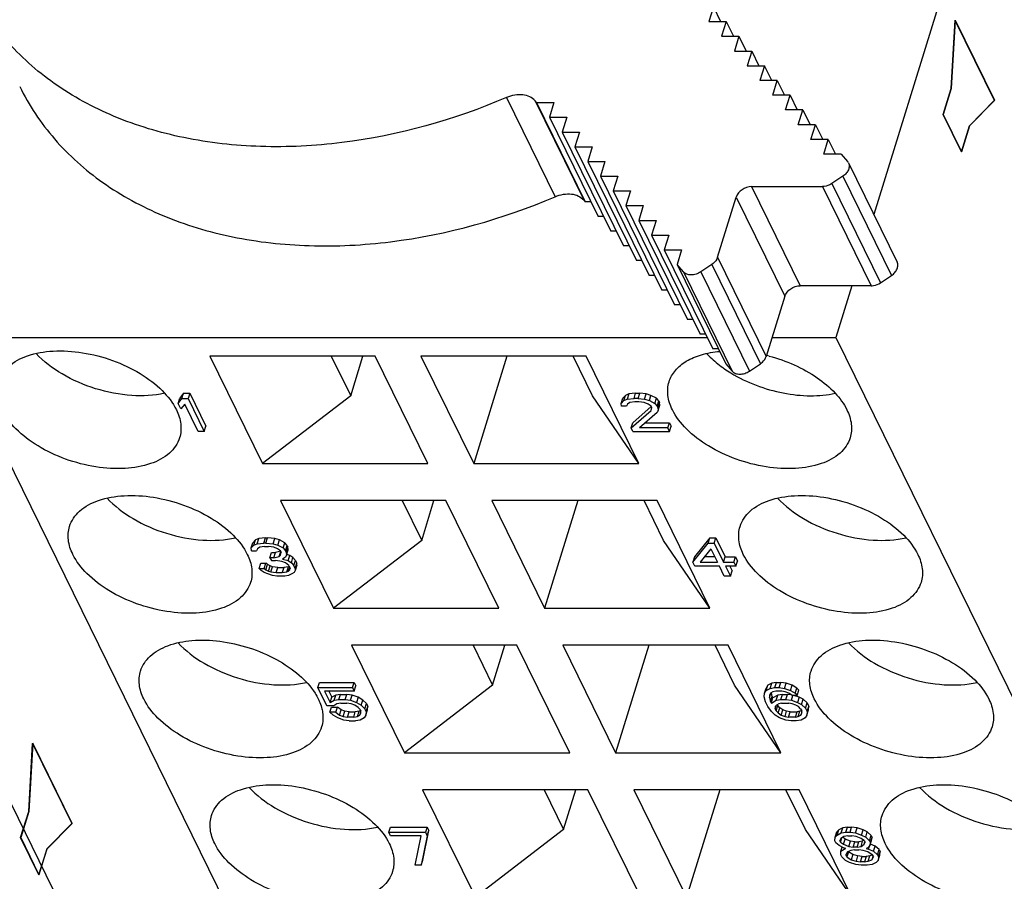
# Model space of a CAD drawing. Header units: millimetres. Extents: x 0 to 594, y 0 to 420.
# Tile 99 of 236: x 326 to 336, y 50 to 59. Entities that reach past the tile are written whole.
import ezdxf

# ---------------------------------------------------------------- set-up
doc = ezdxf.new("R2010")
doc.units = ezdxf.units.MM
doc.header["$LTSCALE"] = 32.67
doc.layers.get('0').update_dxf_attribs({"linetype": 'CONTINUOUS'})
doc.layers.add('INTFCLR_139', color=7, linetype='CONTINUOUS')

msp = doc.modelspace()

# ---------------------------------------------------------------- linework, layer by layer
at = {"color": 7, "linetype": 'CONTINUOUS'}
for p, q in [((333.47595, 35.85943), (320.66419, 61.96705)), ((336.19942, 61.96705), (334.6597, 56.98451)), ((333.05116, 59.06855), (333.00552, 58.92086)), ((333.05116, 59.06855), (333.12364, 58.92086)), ((333.00552, 58.92086), (333.17919, 58.92086)), ((333.17919, 58.92086), (333.13355, 58.77316)), ((333.17919, 58.92086), (333.25166, 58.77316)), ((333.13355, 58.77316), (333.30721, 58.77316)), ((333.30721, 58.77316), (333.26157, 58.62547)), ((333.30721, 58.77316), (333.37969, 58.62547)), ((333.26157, 58.62547), (333.43523, 58.62547)), ((333.43523, 58.62547), (333.38959, 58.47778)), ((333.43523, 58.62547), (333.50771, 58.47778)), ((333.38959, 58.47778), (333.56325, 58.47778)), ((333.56325, 58.47778), (333.51761, 58.33008)), ((333.63573, 58.33008), (333.56325, 58.47778)), ((333.69128, 58.33008), (333.51761, 58.33008)), ((333.64563, 58.18239), (333.69128, 58.33008)), ((333.69128, 58.33008), (333.76375, 58.18239)), ((333.8193, 58.18239), (333.64563, 58.18239)), ((333.77366, 58.03469), (333.8193, 58.18239)), ((333.8193, 58.18239), (333.89178, 58.03469)), ((331.27823, 58.10845), (331.26272, 58.12635)), ((331.27823, 58.10845), (331.45189, 58.10845)), ((331.27823, 58.10845), (331.7663, 57.11388)), ((331.45189, 58.10845), (331.40625, 57.96076)), ((331.40625, 57.96076), (331.57992, 57.96076)), ((331.40625, 57.96076), (331.89432, 56.96618)), ((331.57992, 57.96076), (331.53428, 57.81307)), ((333.94732, 58.03469), (333.77366, 58.03469)), ((333.90168, 57.887), (333.94732, 58.03469)), ((333.94732, 58.03469), (334.0198, 57.887)), ((334.07534, 57.887), (333.90168, 57.887)), ((334.0297, 57.73931), (334.07534, 57.887)), ((334.07534, 57.887), (334.14782, 57.73931)), ((331.53428, 57.81307), (331.70794, 57.81307)), ((331.53428, 57.81307), (332.02234, 56.81849)), ((331.70794, 57.81307), (331.6623, 57.66537)), ((331.6623, 57.66537), (331.83596, 57.66537)), ((331.6623, 57.66537), (332.15037, 56.6708)), ((331.83596, 57.66537), (331.79032, 57.51768)), ((334.20336, 57.73931), (334.0297, 57.73931)), ((334.15772, 57.59161), (334.20336, 57.73931)), ((334.20336, 57.73931), (334.27584, 57.59161)), ((334.33139, 57.59161), (334.15772, 57.59161)), ((334.33139, 57.59161), (334.39539, 57.51777)), ((331.79032, 57.51768), (331.96398, 57.51768)), ((331.79032, 57.51768), (332.27839, 56.5231)), ((331.96398, 57.51768), (331.91834, 57.36998)), ((334.40543, 57.50266), (334.8935, 56.50808)), ((331.91834, 57.36998), (332.09201, 57.36998)), ((331.91834, 57.36998), (332.40641, 56.37541)), ((332.09201, 57.36998), (332.04637, 57.22229)), ((334.34975, 57.37007), (334.24012, 57.29623)), ((332.04637, 57.22229), (332.22003, 57.22229)), ((332.04637, 57.22229), (332.53443, 56.22771)), ((332.22003, 57.22229), (332.17439, 57.0746)), ((333.43417, 57.26564), (334.14383, 57.26564)), ((331.75079, 57.13177), (331.7663, 57.11388)), ((331.82184, 57.11388), (331.7663, 57.11388)), ((332.17439, 57.0746), (332.34805, 57.0746)), ((332.17439, 57.0746), (332.66245, 56.08002)), ((332.34805, 57.0746), (332.30241, 56.9269)), ((333.09258, 56.55766), (333.27909, 57.1612)), ((331.94987, 56.96618), (331.89432, 56.96618)), ((332.30241, 56.9269), (332.47607, 56.9269)), ((332.30241, 56.9269), (332.79048, 55.93233)), ((332.47607, 56.9269), (332.43043, 56.77921)), ((332.07789, 56.81849), (332.02234, 56.81849)), ((332.43043, 56.77921), (332.6041, 56.77921)), ((332.43043, 56.77921), (332.9185, 55.78463)), ((332.6041, 56.77921), (332.55845, 56.63151)), ((332.20591, 56.6708), (332.15037, 56.6708)), ((332.55845, 56.63151), (332.73212, 56.63151)), ((332.55845, 56.63151), (333.04652, 55.63694)), ((332.73212, 56.63151), (332.68648, 56.48382)), ((332.33393, 56.5231), (332.27839, 56.5231)), ((332.75048, 56.40998), (332.68648, 56.48382)), ((332.68648, 56.48382), (333.17454, 55.48924)), ((333.03379, 56.48381), (332.92416, 56.40998)), ((332.46195, 56.37541), (332.40641, 56.37541)), ((334.72819, 56.30166), (334.83782, 56.37549)), ((332.58998, 56.22771), (332.53443, 56.22771)), ((334.6319, 56.27107), (333.92224, 56.27107)), ((334.43923, 56.27107), (334.27903, 55.75266)), ((333.76715, 56.16662), (333.58065, 55.56309)), ((332.718, 56.08002), (332.66245, 56.08002)), ((332.84602, 55.93233), (332.79048, 55.93233)), ((325.37544, 55.75266), (332.98974, 55.75266)), ((338.1872, 29.64504), (325.37544, 55.75266)), ((332.97404, 55.78463), (332.9185, 55.78463)), ((333.63923, 55.75266), (334.27903, 55.75266)), ((334.27903, 55.75266), (347.09079, 29.64504)), ((333.10207, 55.63694), (333.04652, 55.63694)), ((329.65778, 55.56617), (327.99988, 55.56617)), ((327.99988, 55.56617), (328.52862, 54.48872)), ((329.21825, 55.56617), (329.41384, 55.1676)), ((329.41384, 55.1676), (329.53701, 55.56617)), ((330.18652, 54.48872), (329.65778, 55.56617)), ((331.77621, 55.56617), (330.11831, 55.56617)), ((330.11831, 55.56617), (330.64705, 54.48872)), ((330.98001, 55.56617), (330.64705, 54.48872)), ((331.8393, 55.1676), (331.64371, 55.56617)), ((332.30495, 54.48872), (331.77621, 55.56617)), ((333.17454, 55.48924), (333.23855, 55.4154)), ((333.41223, 55.4154), (333.52186, 55.48923)), ((327.6844, 55.09161), (327.70054, 55.14383)), ((327.6844, 55.09161), (327.72158, 55.14099)), ((327.73771, 55.19321), (327.70054, 55.14383)), ((327.72158, 55.14099), (327.73771, 55.19321)), ((327.72158, 55.14099), (327.78298, 55.14099)), ((327.73771, 55.19321), (327.79912, 55.19321)), ((327.79912, 55.19321), (327.78298, 55.14099)), ((327.78298, 55.14099), (327.94567, 54.80946)), ((327.79912, 55.19321), (327.96181, 54.86168)), ((329.41384, 55.1676), (328.52862, 54.48872)), ((332.30495, 54.48872), (331.8393, 55.1676)), ((332.12596, 55.09161), (332.1421, 55.14383)), ((332.12596, 55.09161), (332.15305, 55.11982)), ((332.16919, 55.17205), (332.1421, 55.14383)), ((332.15305, 55.11982), (332.16919, 55.17205)), ((332.15305, 55.11982), (332.18707, 55.13393)), ((332.2032, 55.18615), (332.16919, 55.17205)), ((332.2032, 55.18615), (332.18707, 55.13393)), ((332.18707, 55.13393), (332.25524, 55.14099)), ((332.21461, 55.09866), (332.19083, 55.08456)), ((332.27138, 55.19321), (332.2032, 55.18615)), ((332.26232, 55.10572), (332.21461, 55.09866)), ((332.25524, 55.14099), (332.27138, 55.19321)), ((332.29618, 55.14099), (332.25524, 55.14099)), ((332.30325, 55.10572), (332.26232, 55.10572)), ((332.27138, 55.19321), (332.31232, 55.19321)), ((332.29618, 55.14099), (332.31232, 55.19321)), ((332.29618, 55.14099), (332.36104, 55.13393)), ((332.35788, 55.09866), (332.30325, 55.10572)), ((332.37718, 55.18615), (332.31232, 55.19321)), ((332.39551, 55.08456), (332.35788, 55.09866)), ((332.36104, 55.13393), (332.37718, 55.18615)), ((332.36104, 55.13393), (332.4089, 55.11982)), ((332.42504, 55.17205), (332.37718, 55.18615)), ((332.4089, 55.11982), (332.42504, 55.17205)), ((332.4089, 55.11982), (332.46368, 55.09161)), ((332.47982, 55.14383), (332.42504, 55.17205)), ((332.46368, 55.09161), (332.47982, 55.14383)), ((332.5039, 55.11562), (332.47982, 55.14383)), ((332.48776, 55.06339), (332.5039, 55.11562)), ((332.49469, 55.04929), (332.51083, 55.10151)), ((332.5039, 55.11562), (332.51083, 55.10151)), ((332.51444, 55.07329), (332.51083, 55.10151)), ((327.71209, 55.03518), (327.6844, 55.09161)), ((327.74927, 55.08456), (327.71209, 55.03518)), ((327.88426, 54.80946), (327.74927, 55.08456)), ((332.12957, 55.06339), (332.12596, 55.09161)), ((332.18074, 55.06339), (332.12957, 55.06339)), ((332.19083, 55.08456), (332.18074, 55.06339)), ((332.22665, 54.84473), (332.42666, 55.02107)), ((332.42793, 55.06019), (332.24278, 54.89695)), ((332.48822, 54.99991), (332.30852, 54.84473)), ((332.42636, 55.06339), (332.39551, 55.08456)), ((332.43328, 55.04929), (332.42636, 55.06339)), ((332.42666, 55.02107), (332.43328, 55.04929)), ((332.46368, 55.09161), (332.48776, 55.06339)), ((332.49469, 55.04929), (332.48776, 55.06339)), ((332.4983, 55.02107), (332.48822, 54.99991)), ((332.49469, 55.04929), (332.4983, 55.02107)), ((332.4983, 55.02107), (332.51444, 55.07329)), ((327.94567, 54.80946), (327.88426, 54.80946)), ((327.94567, 54.80946), (327.96181, 54.86168)), ((332.22665, 54.84473), (332.24278, 54.89695)), ((332.24395, 54.80946), (332.22665, 54.84473)), ((332.24395, 54.80946), (332.61238, 54.80946)), ((332.59507, 54.84473), (332.30852, 54.84473)), ((332.36899, 54.89695), (332.61121, 54.89695)), ((332.59507, 54.84473), (332.61121, 54.89695)), ((332.61238, 54.80946), (332.59507, 54.84473)), ((332.61121, 54.89695), (332.62852, 54.86168)), ((332.61238, 54.80946), (332.62852, 54.86168)), ((328.52862, 54.48872), (330.18652, 54.48872)), ((330.64705, 54.48872), (332.30495, 54.48872)), ((330.36954, 54.11575), (328.71164, 54.11575)), ((328.71164, 54.11575), (329.24038, 53.03829)), ((329.93002, 54.11575), (330.12561, 53.71718)), ((330.12561, 53.71718), (330.24878, 54.11575)), ((330.89828, 53.03829), (330.36954, 54.11575)), ((332.48797, 54.11575), (330.83007, 54.11575)), ((330.83007, 54.11575), (331.35881, 53.03829)), ((331.69177, 54.11575), (331.35881, 53.03829)), ((332.55107, 53.71718), (332.35548, 54.11575)), ((333.01671, 53.03829), (332.48797, 54.11575)), ((328.45846, 53.72162), (328.43231, 53.69341)), ((328.44233, 53.6694), (328.45846, 53.72162)), ((328.49155, 53.73573), (328.45846, 53.72162)), ((328.47541, 53.68351), (328.49155, 53.73573)), ((328.55809, 53.74278), (328.49155, 53.73573)), ((328.54195, 53.69056), (328.55809, 53.74278)), ((328.55809, 53.74278), (328.57809, 53.74278)), ((328.56196, 53.69056), (328.57809, 53.74278)), ((328.65156, 53.73573), (328.57809, 53.74278)), ((328.63542, 53.68351), (328.65156, 53.73573)), ((328.69849, 53.72162), (328.65156, 53.73573)), ((328.68235, 53.6694), (328.69849, 53.72162)), ((328.75234, 53.69341), (328.69849, 53.72162)), ((330.12561, 53.71718), (329.24038, 53.03829)), ((333.01671, 53.03829), (332.55107, 53.71718)), ((333.01385, 53.74278), (332.86169, 53.55233)), ((332.99771, 53.69056), (333.01385, 53.74278)), ((333.01385, 53.74278), (333.07525, 53.74278)), ((333.05911, 53.69056), (333.07525, 53.74278)), ((333.07525, 53.74278), (333.16871, 53.55233)), ((328.41617, 53.64119), (328.43231, 53.69341)), ((328.41617, 53.64119), (328.44233, 53.6694)), ((328.42001, 53.61297), (328.41617, 53.64119)), ((328.44233, 53.6694), (328.47541, 53.68351)), ((328.47964, 53.63413), (328.47002, 53.61297)), ((328.47541, 53.68351), (328.54195, 53.69056)), ((328.50272, 53.64824), (328.47964, 53.63413)), ((328.54926, 53.65529), (328.50272, 53.64824)), ((328.56196, 53.69056), (328.54195, 53.69056)), ((328.54926, 53.65529), (328.58926, 53.65529)), ((328.56196, 53.69056), (328.63542, 53.68351)), ((328.64273, 53.64824), (328.58926, 53.65529)), ((328.63542, 53.68351), (328.68235, 53.6694)), ((328.67966, 53.63413), (328.64273, 53.64824)), ((328.71004, 53.61297), (328.67966, 53.63413)), ((328.68235, 53.6694), (328.7362, 53.64119)), ((328.7362, 53.64119), (328.75234, 53.69341)), ((328.7362, 53.64119), (328.76005, 53.61297)), ((328.77619, 53.66519), (328.75234, 53.69341)), ((328.76005, 53.61297), (328.77619, 53.66519)), ((328.76697, 53.59886), (328.78311, 53.65109)), ((328.77082, 53.57065), (328.78695, 53.62287)), ((328.77619, 53.66519), (328.78311, 53.65109)), ((328.78695, 53.62287), (328.78311, 53.65109)), ((332.84555, 53.50011), (332.99771, 53.69056)), ((333.0254, 53.63413), (332.91719, 53.50011)), ((332.99771, 53.69056), (333.05911, 53.69056)), ((333.0254, 53.63413), (333.09117, 53.50011)), ((333.05911, 53.69056), (333.15257, 53.50011)), ((328.42001, 53.61297), (328.47002, 53.61297)), ((328.60464, 53.54243), (328.62078, 53.59466)), ((328.64465, 53.54243), (328.60464, 53.54243)), ((328.60464, 53.54243), (328.61849, 53.51422)), ((328.62078, 53.59466), (328.66079, 53.59466)), ((328.64465, 53.54243), (328.66079, 53.59466)), ((328.64465, 53.54243), (328.69773, 53.55654)), ((328.71231, 53.60835), (328.66079, 53.59466)), ((328.69773, 53.55654), (328.71319, 53.60656)), ((328.69773, 53.55654), (328.71081, 53.57065)), ((328.71004, 53.61297), (328.71697, 53.59886)), ((328.71081, 53.57065), (328.71697, 53.59886)), ((328.7612, 53.54949), (328.73158, 53.52833)), ((328.73158, 53.52833), (328.78851, 53.51422)), ((328.76697, 53.59886), (328.76005, 53.61297)), ((328.77082, 53.57065), (328.7612, 53.54949)), ((328.76697, 53.59886), (328.77082, 53.57065)), ((328.80465, 53.56644), (328.77202, 53.57453)), ((328.78851, 53.51422), (328.80465, 53.56644)), ((328.83503, 53.54528), (328.80465, 53.56644)), ((328.81889, 53.49306), (328.83503, 53.54528)), ((328.85888, 53.51707), (328.83503, 53.54528)), ((328.84274, 53.46484), (328.85888, 53.51707)), ((328.85888, 53.51707), (328.87272, 53.48885)), ((332.86169, 53.55233), (332.84555, 53.50011)), ((333.06554, 53.55233), (332.95935, 53.55233)), ((333.15257, 53.50011), (333.16871, 53.55233)), ((333.16871, 53.55233), (333.27105, 53.55233)), ((333.25491, 53.50011), (333.27105, 53.55233)), ((333.27105, 53.55233), (333.29182, 53.51001)), ((328.49655, 53.43663), (328.51269, 53.48885)), ((328.49655, 53.43663), (328.54655, 53.43663)), ((328.51693, 53.41547), (328.49655, 53.43663)), ((328.51269, 53.48885), (328.56269, 53.48885)), ((328.54655, 53.43663), (328.56269, 53.48885)), ((328.54655, 53.43663), (328.56348, 53.42252)), ((328.57962, 53.47474), (328.56269, 53.48885)), ((328.56348, 53.42252), (328.57962, 53.47474)), ((328.56348, 53.42252), (328.5904, 53.40841)), ((328.60654, 53.46064), (328.57962, 53.47474)), ((328.5904, 53.40841), (328.60654, 53.46064)), ((328.63, 53.45358), (328.60654, 53.46064)), ((328.61387, 53.40136), (328.63, 53.45358)), ((328.61849, 53.51422), (328.65849, 53.51422)), ((328.68347, 53.44653), (328.63, 53.45358)), ((328.72196, 53.50717), (328.65849, 53.51422)), ((328.66733, 53.39431), (328.68347, 53.44653)), ((328.68347, 53.44653), (328.74348, 53.44653)), ((328.75889, 53.49306), (328.72196, 53.50717)), ((328.74348, 53.44653), (328.72734, 53.39431)), ((328.79002, 53.45358), (328.74348, 53.44653)), ((328.79274, 53.46484), (328.75889, 53.49306)), ((328.77388, 53.40136), (328.79002, 53.45358)), ((328.78851, 53.51422), (328.81889, 53.49306)), ((328.79684, 53.45649), (328.79002, 53.45358)), ((328.79042, 53.40841), (328.80202, 53.44593)), ((328.79042, 53.40841), (328.8035, 53.42252)), ((328.79274, 53.46484), (328.80658, 53.43663)), ((328.8035, 53.42252), (328.80658, 53.43663)), ((328.81889, 53.49306), (328.84274, 53.46484)), ((328.85659, 53.43663), (328.84274, 53.46484)), ((328.85659, 53.43663), (328.87272, 53.48885)), ((328.85659, 53.43663), (328.85697, 53.41547)), ((328.87311, 53.46769), (328.85697, 53.41547)), ((328.87311, 53.46769), (328.87272, 53.48885)), ((332.86632, 53.45779), (332.84555, 53.50011)), ((333.11194, 53.45779), (332.86632, 53.45779)), ((332.91719, 53.50011), (333.09117, 53.50011)), ((333.1604, 53.35904), (333.11194, 53.45779)), ((333.15257, 53.50011), (333.25491, 53.50011)), ((333.27568, 53.45779), (333.17334, 53.45779)), ((333.17334, 53.45779), (333.2218, 53.35904)), ((333.21511, 53.45779), (333.23794, 53.41126)), ((333.25491, 53.50011), (333.27568, 53.45779)), ((333.27568, 53.45779), (333.29182, 53.51001)), ((328.54732, 53.39431), (328.51693, 53.41547)), ((328.58425, 53.3802), (328.54732, 53.39431)), ((328.63117, 53.36609), (328.58425, 53.3802)), ((328.5904, 53.40841), (328.61387, 53.40136)), ((328.61387, 53.40136), (328.66733, 53.39431)), ((328.67464, 53.35904), (328.63117, 53.36609)), ((328.66733, 53.39431), (328.72734, 53.39431)), ((328.75465, 53.35904), (328.67464, 53.35904)), ((328.72734, 53.39431), (328.77388, 53.40136)), ((328.79119, 53.36609), (328.75465, 53.35904)), ((328.77388, 53.40136), (328.79042, 53.40841)), ((328.82427, 53.3802), (328.79119, 53.36609)), ((328.84735, 53.39431), (328.82427, 53.3802)), ((328.85697, 53.41547), (328.84735, 53.39431)), ((333.2218, 53.35904), (333.1604, 53.35904)), ((333.2218, 53.35904), (333.23794, 53.41126)), ((329.24038, 53.03829), (330.89828, 53.03829)), ((331.35881, 53.03829), (333.01671, 53.03829)), ((331.08131, 52.66533), (329.4234, 52.66533)), ((329.4234, 52.66533), (329.95214, 51.58787)), ((330.64178, 52.66533), (330.83737, 52.26675)), ((330.83737, 52.26675), (330.96054, 52.66533)), ((331.61005, 51.58787), (331.08131, 52.66533)), ((333.19974, 52.66533), (331.54184, 52.66533)), ((331.54184, 52.66533), (332.07058, 51.58787)), ((332.40354, 52.66533), (332.07058, 51.58787)), ((333.26283, 52.26675), (333.06724, 52.66533)), ((333.72848, 51.58787), (333.19974, 52.66533)), ((329.0837, 52.24014), (329.09984, 52.29236)), ((329.0837, 52.24014), (329.43166, 52.24014)), ((329.1737, 52.05674), (329.0837, 52.24014)), ((329.09984, 52.29236), (329.44779, 52.29236)), ((329.43166, 52.24014), (329.44779, 52.29236)), ((329.43166, 52.24014), (329.44896, 52.20487)), ((329.44779, 52.29236), (329.4651, 52.25709)), ((329.44896, 52.20487), (329.4651, 52.25709)), ((330.83737, 52.26675), (329.95214, 51.58787)), ((333.72848, 51.58787), (333.26283, 52.26675)), ((333.56319, 52.18371), (333.57932, 52.23593)), ((333.59618, 52.26415), (333.57932, 52.23593)), ((333.58004, 52.21192), (333.59618, 52.26415)), ((333.58004, 52.21192), (333.62083, 52.23309)), ((333.63697, 52.28531), (333.59618, 52.26415)), ((333.62083, 52.23309), (333.63697, 52.28531)), ((333.62083, 52.23309), (333.66854, 52.24014)), ((333.68467, 52.29236), (333.63697, 52.28531)), ((333.66854, 52.24014), (333.68467, 52.29236)), ((333.66854, 52.24014), (333.70947, 52.24014)), ((333.68467, 52.29236), (333.72561, 52.29236)), ((333.70947, 52.24014), (333.72561, 52.29236)), ((333.70947, 52.24014), (333.7641, 52.23309)), ((333.78024, 52.28531), (333.72561, 52.29236)), ((333.7641, 52.23309), (333.78024, 52.28531)), ((333.7641, 52.23309), (333.82566, 52.21192)), ((333.8418, 52.26415), (333.78024, 52.28531)), ((333.82566, 52.21192), (333.8418, 52.26415)), ((333.88634, 52.23593), (333.8418, 52.26415)), ((333.87021, 52.18371), (333.88634, 52.23593)), ((333.90696, 52.21477), (333.88634, 52.23593)), ((329.44896, 52.20487), (329.15218, 52.20487)), ((329.15218, 52.20487), (329.20756, 52.09201)), ((329.19394, 52.20487), (329.2237, 52.14423)), ((329.20756, 52.09201), (329.2237, 52.14423)), ((329.26448, 52.16539), (329.2237, 52.14423)), ((329.24835, 52.11317), (329.26448, 52.16539)), ((329.31219, 52.17245), (329.26448, 52.16539)), ((329.29606, 52.12023), (329.31219, 52.17245)), ((329.31219, 52.17245), (329.3736, 52.17245)), ((329.35746, 52.12023), (329.3736, 52.17245)), ((329.42823, 52.16539), (329.3736, 52.17245)), ((329.41209, 52.11317), (329.42823, 52.16539)), ((329.48978, 52.14423), (329.42823, 52.16539)), ((329.48978, 52.14423), (329.47365, 52.09201)), ((329.53433, 52.11602), (329.48978, 52.14423)), ((333.56003, 52.14844), (333.56319, 52.18371)), ((333.57402, 52.09906), (333.56003, 52.14844)), ((333.56319, 52.18371), (333.58004, 52.21192)), ((333.62459, 52.18371), (333.61451, 52.16255)), ((333.61451, 52.16255), (333.61466, 52.14139)), ((333.61466, 52.14139), (333.62844, 52.18599)), ((333.61466, 52.14139), (333.62519, 52.09906)), ((333.64837, 52.19782), (333.62459, 52.18371)), ((333.62519, 52.09906), (333.64133, 52.15129)), ((333.63212, 52.08496), (333.64825, 52.13718)), ((333.64133, 52.15129), (333.63214, 52.18819)), ((333.64133, 52.15129), (333.64825, 52.13718)), ((333.69581, 52.16539), (333.64825, 52.13718)), ((333.67561, 52.20487), (333.64837, 52.19782)), ((333.73701, 52.20487), (333.67561, 52.20487)), ((333.67967, 52.11317), (333.69581, 52.16539)), ((333.74352, 52.17245), (333.69581, 52.16539)), ((333.72738, 52.12023), (333.74352, 52.17245)), ((333.77118, 52.19782), (333.73701, 52.20487)), ((333.74352, 52.17245), (333.79469, 52.17245)), ((333.8088, 52.18371), (333.77118, 52.19782)), ((333.77855, 52.12023), (333.79469, 52.17245)), ((333.8323, 52.16759), (333.79469, 52.17245)), ((333.83966, 52.16255), (333.8088, 52.18371)), ((333.82566, 52.21192), (333.87021, 52.18371)), ((333.83318, 52.11317), (333.84844, 52.16255)), ((333.89083, 52.16255), (333.83966, 52.16255)), ((333.91088, 52.14423), (333.8576, 52.16255)), ((333.87021, 52.18371), (333.89083, 52.16255)), ((333.89083, 52.16255), (333.90696, 52.21477)), ((333.91088, 52.14423), (333.89474, 52.09201)), ((333.95196, 52.12307), (333.91088, 52.14423)), ((329.24534, 52.05674), (329.1737, 52.05674)), ((329.20485, 51.99326), (329.22099, 52.04548)), ((329.20756, 52.09201), (329.24835, 52.11317)), ((329.22099, 52.04548), (329.28239, 52.04548)), ((329.27589, 52.0779), (329.24534, 52.05674)), ((329.24835, 52.11317), (329.29606, 52.12023)), ((329.26626, 51.99326), (329.28239, 52.04548)), ((329.31336, 52.08496), (329.27589, 52.0779)), ((329.31671, 52.01727), (329.28239, 52.04548)), ((329.29606, 52.12023), (329.35746, 52.12023)), ((329.31336, 52.08496), (329.37477, 52.08496)), ((329.35746, 52.12023), (329.41209, 52.11317)), ((329.41916, 52.0779), (329.37477, 52.08496)), ((329.41209, 52.11317), (329.47365, 52.09201)), ((329.45679, 52.0638), (329.41916, 52.0779)), ((329.48764, 52.04263), (329.45679, 52.0638)), ((329.47365, 52.09201), (329.51819, 52.0638)), ((329.50826, 52.02147), (329.48764, 52.04263)), ((329.51819, 52.0638), (329.53433, 52.11602)), ((329.51819, 52.0638), (329.55597, 52.02853)), ((329.57211, 52.08075), (329.53433, 52.11602)), ((329.55597, 52.02853), (329.57211, 52.08075)), ((329.56981, 52.00031), (329.58595, 52.05253)), ((329.57211, 52.08075), (329.58595, 52.05253)), ((329.58279, 52.01727), (329.58595, 52.05253)), ((333.59825, 52.04969), (333.57402, 52.09906)), ((333.63272, 52.00031), (333.59825, 52.04969)), ((333.62519, 52.09906), (333.63212, 52.08496)), ((333.63212, 52.08496), (333.67967, 52.11317)), ((333.68344, 52.0638), (333.66989, 52.04969)), ((333.66989, 52.04969), (333.67004, 52.02853)), ((333.67004, 52.02853), (333.67976, 52.05996)), ((333.67967, 52.11317), (333.72738, 52.12023)), ((333.68043, 52.00737), (333.69656, 52.05959)), ((333.70721, 52.0779), (333.68344, 52.0638)), ((333.692, 52.06888), (333.69656, 52.05959)), ((333.71718, 52.03843), (333.69656, 52.05959)), ((333.70104, 51.98621), (333.71718, 52.03843)), ((333.73446, 52.08496), (333.70721, 52.0779)), ((333.74803, 52.01727), (333.71718, 52.03843)), ((333.72738, 52.12023), (333.77855, 52.12023)), ((333.73446, 52.08496), (333.80609, 52.08496)), ((333.77855, 52.12023), (333.83318, 52.11317)), ((333.84026, 52.0779), (333.80609, 52.08496)), ((333.83318, 52.11317), (333.89474, 52.09201)), ((333.87788, 52.0638), (333.84026, 52.0779)), ((333.90527, 52.04969), (333.87788, 52.0638)), ((333.89474, 52.09201), (333.93582, 52.07085)), ((333.92589, 52.02853), (333.90527, 52.04969)), ((333.93582, 52.07085), (333.95196, 52.12307)), ((333.93582, 52.07085), (333.9736, 52.03558)), ((333.98974, 52.0878), (333.95196, 52.12307)), ((333.9736, 52.03558), (333.98974, 52.0878)), ((333.9736, 52.03558), (333.99091, 52.00031)), ((333.98974, 52.0878), (334.00704, 52.05253)), ((333.99091, 52.00031), (334.00704, 52.05253)), ((334.00388, 52.01727), (334.00704, 52.05253)), ((329.26626, 51.99326), (329.20485, 51.99326)), ((329.23917, 51.96504), (329.20485, 51.99326)), ((329.28371, 51.93683), (329.23917, 51.96504)), ((329.26626, 51.99326), (329.30057, 51.96504)), ((329.34527, 51.91567), (329.28371, 51.93683)), ((329.30057, 51.96504), (329.31671, 52.01727)), ((329.30057, 51.96504), (329.33819, 51.95094)), ((329.35433, 52.00316), (329.31671, 52.01727)), ((329.33819, 51.95094), (329.35433, 52.00316)), ((329.33819, 51.95094), (329.38259, 51.94388)), ((329.39873, 51.9961), (329.35433, 52.00316)), ((329.38259, 51.94388), (329.39873, 51.9961)), ((329.444, 51.94388), (329.38259, 51.94388)), ((329.39873, 51.9961), (329.46013, 51.9961)), ((329.444, 51.94388), (329.46013, 51.9961)), ((329.444, 51.94388), (329.48147, 51.95094)), ((329.49761, 52.00316), (329.46013, 51.9961)), ((329.48147, 51.95094), (329.49761, 52.00316)), ((329.48147, 51.95094), (329.50525, 51.96504)), ((329.51282, 52.01218), (329.49761, 52.00316)), ((329.50525, 51.96504), (329.51525, 51.99742)), ((329.50525, 51.96504), (329.51533, 51.98621)), ((329.50826, 52.02147), (329.51518, 52.00737)), ((329.5498, 51.93683), (329.50901, 51.91567)), ((329.51533, 51.98621), (329.51518, 52.00737)), ((329.56665, 51.96504), (329.5498, 51.93683)), ((329.56981, 52.00031), (329.55597, 52.02853)), ((329.56665, 51.96504), (329.58279, 52.01727)), ((329.56981, 52.00031), (329.56665, 51.96504)), ((333.67049, 51.96504), (333.63272, 52.00031)), ((333.68043, 52.00737), (333.67004, 52.02853)), ((333.71504, 51.93683), (333.67049, 51.96504)), ((333.68043, 52.00737), (333.70104, 51.98621)), ((333.70104, 51.98621), (333.7319, 51.96504)), ((333.77659, 51.91567), (333.71504, 51.93683)), ((333.7319, 51.96504), (333.74803, 52.01727)), ((333.7319, 51.96504), (333.76952, 51.95094)), ((333.78566, 52.00316), (333.74803, 52.01727)), ((333.76952, 51.95094), (333.78566, 52.00316)), ((333.76952, 51.95094), (333.80368, 51.94388)), ((333.81982, 51.9961), (333.78566, 52.00316)), ((333.80368, 51.94388), (333.81982, 51.9961)), ((333.87532, 51.94388), (333.80368, 51.94388)), ((333.81982, 51.9961), (333.89146, 51.9961)), ((333.87532, 51.94388), (333.89146, 51.9961)), ((333.87532, 51.94388), (333.90256, 51.95094)), ((333.9187, 52.00316), (333.89146, 51.9961)), ((333.90256, 51.95094), (333.9187, 52.00316)), ((333.90256, 51.95094), (333.92634, 51.96504)), ((333.93391, 52.01218), (333.9187, 52.00316)), ((333.92589, 52.02853), (333.93628, 52.00737)), ((333.93635, 51.99742), (333.92634, 51.96504)), ((333.92634, 51.96504), (333.93643, 51.98621)), ((333.97089, 51.93683), (333.9301, 51.91567)), ((333.93643, 51.98621), (333.93628, 52.00737)), ((333.98775, 51.96504), (333.97089, 51.93683)), ((333.98775, 51.96504), (334.00388, 52.01727)), ((333.99091, 52.00031), (333.98775, 51.96504)), ((329.3999, 51.90861), (329.34527, 51.91567)), ((329.3999, 51.90861), (329.4613, 51.90861)), ((329.50901, 51.91567), (329.4613, 51.90861)), ((333.83123, 51.90861), (333.77659, 51.91567)), ((333.8824, 51.90861), (333.83123, 51.90861)), ((333.9301, 51.91567), (333.8824, 51.90861)), ((329.95214, 51.58787), (331.61005, 51.58787)), ((332.07058, 51.58787), (333.72848, 51.58787)), ((331.79307, 51.2149), (330.13517, 51.2149)), ((330.13517, 51.2149), (330.66391, 50.13745)), ((331.35354, 51.2149), (331.54914, 50.81633)), ((331.54914, 50.81633), (331.6723, 51.2149)), ((332.32181, 50.13745), (331.79307, 51.2149)), ((333.9115, 51.2149), (332.2536, 51.2149)), ((332.2536, 51.2149), (332.78234, 50.13745)), ((333.1153, 51.2149), (332.78234, 50.13745)), ((333.9746, 50.81633), (333.779, 51.2149)), ((334.44024, 50.13745), (333.9115, 51.2149)), ((329.79546, 50.78972), (329.8116, 50.84194)), ((329.79546, 50.78972), (330.16389, 50.78972)), ((329.81277, 50.75445), (329.79546, 50.78972)), ((329.8116, 50.84194), (330.18003, 50.84194)), ((330.11979, 50.75445), (329.81277, 50.75445)), ((330.06049, 50.45819), (330.11979, 50.75445)), ((330.1812, 50.75445), (330.1219, 50.45819)), ((330.13804, 50.51041), (330.19733, 50.80667)), ((330.18003, 50.84194), (330.16389, 50.78972)), ((330.16389, 50.78972), (330.1812, 50.75445)), ((330.18003, 50.84194), (330.19733, 50.80667)), ((330.1812, 50.75445), (330.19733, 50.80667)), ((331.54914, 50.81633), (330.66391, 50.13745)), ((334.44024, 50.13745), (333.9746, 50.81633)), ((334.27149, 50.74034), (334.28763, 50.79256)), ((334.27149, 50.74034), (334.29181, 50.7615)), ((334.30794, 50.81372), (334.28763, 50.79256)), ((334.29181, 50.7615), (334.30794, 50.81372)), ((334.29181, 50.7615), (334.33259, 50.78266)), ((334.34873, 50.83488), (334.30794, 50.81372)), ((334.33259, 50.78266), (334.34873, 50.83488)), ((334.33259, 50.78266), (334.3803, 50.78972)), ((334.39644, 50.84194), (334.34873, 50.83488)), ((334.39761, 50.75445), (334.36013, 50.74739)), ((334.3803, 50.78972), (334.39644, 50.84194)), ((334.3803, 50.78972), (334.42124, 50.78972)), ((334.39644, 50.84194), (334.43738, 50.84194)), ((334.39761, 50.75445), (334.43854, 50.75445)), ((334.42124, 50.78972), (334.43738, 50.84194)), ((334.42124, 50.78972), (334.47587, 50.78266)), ((334.49201, 50.83488), (334.43738, 50.84194)), ((334.48294, 50.74739), (334.43854, 50.75445)), ((334.47587, 50.78266), (334.49201, 50.83488)), ((334.47587, 50.78266), (334.53742, 50.7615)), ((334.55356, 50.81372), (334.49201, 50.83488)), ((334.53742, 50.7615), (334.55356, 50.81372)), ((334.53742, 50.7615), (334.57851, 50.74034)), ((334.59465, 50.79256), (334.55356, 50.81372)), ((334.57851, 50.74034), (334.59465, 50.79256)), ((334.63242, 50.75729), (334.59465, 50.79256)), ((334.61629, 50.70507), (334.63242, 50.75729)), ((334.63242, 50.75729), (334.64281, 50.73613)), ((334.26833, 50.70507), (334.27149, 50.74034)), ((334.27871, 50.68391), (334.26833, 50.70507)), ((334.31303, 50.6557), (334.27871, 50.68391)), ((334.35411, 50.63453), (334.31303, 50.6557)), ((334.32958, 50.72623), (334.3195, 50.70507)), ((334.32642, 50.69096), (334.3195, 50.70507)), ((334.32642, 50.69096), (334.33943, 50.73305)), ((334.32642, 50.69096), (334.35727, 50.6698)), ((334.36013, 50.74739), (334.32958, 50.72623)), ((334.37341, 50.72202), (334.34834, 50.73922)), ((334.35727, 50.6698), (334.37341, 50.72202)), ((334.35727, 50.6698), (334.40859, 50.64864)), ((334.42473, 50.70086), (334.37341, 50.72202)), ((334.40859, 50.64864), (334.42473, 50.70086)), ((334.46913, 50.69381), (334.42473, 50.70086)), ((334.45299, 50.64159), (334.46913, 50.69381)), ((334.46913, 50.69381), (334.51007, 50.69381)), ((334.53426, 50.72623), (334.48294, 50.74739)), ((334.49393, 50.64159), (334.51007, 50.69381)), ((334.54754, 50.70086), (334.51007, 50.69381)), ((334.5314, 50.64864), (334.54754, 50.70086)), ((334.5314, 50.64864), (334.56195, 50.6698)), ((334.56512, 50.70507), (334.53426, 50.72623)), ((334.55934, 50.70903), (334.54754, 50.70086)), ((334.56195, 50.6698), (334.56986, 50.6954)), ((334.56195, 50.6698), (334.57204, 50.69096)), ((334.56512, 50.70507), (334.57204, 50.69096)), ((334.57851, 50.74034), (334.61629, 50.70507)), ((334.62005, 50.6557), (334.59973, 50.63453)), ((334.60665, 50.62043), (334.61637, 50.65186)), ((334.61629, 50.70507), (334.62667, 50.68391)), ((334.62005, 50.6557), (334.63619, 50.70792)), ((334.62667, 50.68391), (334.62005, 50.6557)), ((334.67411, 50.65149), (334.625, 50.67174)), ((334.62667, 50.68391), (334.64281, 50.73613)), ((334.63619, 50.70792), (334.64281, 50.73613)), ((334.65797, 50.59927), (334.67411, 50.65149)), ((334.71189, 50.61622), (334.67411, 50.65149)), ((334.32732, 50.564), (334.33048, 50.59927)), ((334.33771, 50.54284), (334.32732, 50.564)), ((334.33048, 50.59927), (334.34313, 50.64019)), ((334.33048, 50.59927), (334.36104, 50.62043)), ((334.37804, 50.62748), (334.35411, 50.63453)), ((334.36445, 50.63149), (334.36104, 50.62043)), ((334.36104, 50.62043), (334.37804, 50.62748)), ((334.39535, 50.59221), (334.37849, 50.564)), ((334.38888, 50.54284), (334.37849, 50.564)), ((334.40502, 50.59506), (334.38888, 50.54284)), ((334.42936, 50.60632), (334.39535, 50.59221)), ((334.40454, 50.59602), (334.40502, 50.59506)), ((334.44956, 50.56684), (334.40502, 50.59506)), ((334.40859, 50.64864), (334.45299, 50.64159)), ((334.46684, 50.61337), (334.42936, 50.60632)), ((334.44956, 50.56684), (334.43343, 50.51462)), ((334.49742, 50.55273), (334.44956, 50.56684)), ((334.49393, 50.64159), (334.45299, 50.64159)), ((334.46684, 50.61337), (334.50777, 50.61337)), ((334.49742, 50.55273), (334.48129, 50.50051)), ((334.49393, 50.64159), (334.5314, 50.64864)), ((334.54182, 50.54568), (334.49742, 50.55273)), ((334.55217, 50.60632), (334.50777, 50.61337)), ((334.60003, 50.59221), (334.55217, 50.60632)), ((334.59973, 50.63453), (334.58272, 50.62748)), ((334.58272, 50.62748), (334.60665, 50.62043)), ((334.62023, 50.55273), (334.58276, 50.54568)), ((334.64458, 50.564), (334.60003, 50.59221)), ((334.60409, 50.50051), (334.62023, 50.55273)), ((334.60665, 50.62043), (334.65797, 50.59927)), ((334.64499, 50.563), (334.62023, 50.55273)), ((334.64997, 50.55301), (334.63811, 50.51462)), ((334.64458, 50.564), (334.65496, 50.54284)), ((334.65797, 50.59927), (334.69575, 50.564)), ((334.69575, 50.564), (334.71189, 50.61622)), ((334.69575, 50.564), (334.70613, 50.54284)), ((334.70297, 50.50757), (334.71911, 50.55979)), ((334.70613, 50.54284), (334.72227, 50.59506)), ((334.71189, 50.61622), (334.72227, 50.59506)), ((334.71911, 50.55979), (334.72227, 50.59506)), ((330.1219, 50.45819), (330.06049, 50.45819)), ((330.1219, 50.45819), (330.13804, 50.51041)), ((334.37548, 50.50757), (334.33771, 50.54284)), ((334.41657, 50.48641), (334.37548, 50.50757)), ((334.38888, 50.54284), (334.43343, 50.51462)), ((334.47812, 50.46524), (334.41657, 50.48641)), ((334.43343, 50.51462), (334.48129, 50.50051)), ((334.53276, 50.45819), (334.47812, 50.46524)), ((334.48129, 50.50051), (334.52568, 50.49346)), ((334.52568, 50.49346), (334.54182, 50.54568)), ((334.56662, 50.49346), (334.52568, 50.49346)), ((334.59416, 50.45819), (334.53276, 50.45819)), ((334.54182, 50.54568), (334.58276, 50.54568)), ((334.58276, 50.54568), (334.56662, 50.49346)), ((334.56662, 50.49346), (334.60409, 50.50051)), ((334.64187, 50.46524), (334.59416, 50.45819)), ((334.60409, 50.50051), (334.63811, 50.51462)), ((334.63811, 50.51462), (334.65496, 50.54284)), ((334.68265, 50.48641), (334.64187, 50.46524)), ((334.70297, 50.50757), (334.68265, 50.48641)), ((334.70613, 50.54284), (334.70297, 50.50757))]:
    msp.add_line(p, q, dxfattribs=at)
at = {"color": 9, "linetype": 'CONTINUOUS'}
for p, q in [((330.97597, 58.15932), (331.46404, 57.16474)), ((331.26272, 58.12635), (331.75079, 57.13177)), ((334.34975, 57.37007), (334.83782, 56.37549)), ((334.24012, 57.29623), (334.72819, 56.30166)), ((333.43417, 57.26564), (333.92224, 56.27107)), ((334.14383, 57.26564), (334.6319, 56.27107)), ((333.27909, 57.1612), (333.76715, 56.16662)), ((333.03379, 56.48381), (333.52186, 55.48923)), ((333.09258, 56.55766), (333.58065, 55.56309)), ((332.75048, 56.40998), (333.23855, 55.4154)), ((332.92416, 56.40998), (333.41223, 55.4154))]:
    msp.add_line(p, q, dxfattribs=at)
at = {"color": 7, "linetype": 'CONTINUOUS'}
for centre, radius, start, end in [((334.34184, 57.47135), 0.07087, 26.208935, 40.916258), ((333.19029, 53.98133), 1.63903, 75.173237, 76.142936), ((333.88059, 56.47821), 1.26392, 234.423552, 235.284213), ((333.92274, 56.54003), 1.33873, 235.308376, 238.655833)]:
    msp.add_arc(centre, radius, start, end, dxfattribs=at)
for points, knots in [([(330.97597, 58.15932), (330.45157, 57.9348), (329.6263, 57.70295), (328.52358, 57.64624), (327.75057, 57.73152), (327.04634, 57.94233), (326.43506, 58.27341), (325.94001, 58.71492), (325.69947, 59.07603), (325.60657, 59.26532)], [0, 0, 0, 0, 0.2850353, 0.4209552, 0.5500704, 0.671667, 0.7860393, 0.8946363, 1, 1, 1, 1]), ([(326.09464, 58.27075), (326.18754, 58.08145), (326.42808, 57.72034), (326.92314, 57.27882), (327.53441, 56.94775), (328.23864, 56.73694), (329.01165, 56.65166), (330.11437, 56.70837), (330.93964, 56.94022), (331.46404, 57.16474)], [0, 0, 0, 0, 0.1053646, 0.2139622, 0.3283347, 0.4499309, 0.5790453, 0.7149646, 1, 1, 1, 1]), ([(331.26272, 58.12635), (331.24828, 58.143), (331.20936, 58.17117), (331.13704, 58.18981), (331.05615, 58.18664), (331.00229, 58.17059), (330.97597, 58.15932)], [0, 0, 0, 0, 0.2160058, 0.4554666, 0.7195019, 1, 1, 1, 1]), ([(334.40542, 57.50265), (334.41035, 57.49261), (334.41537, 57.46872), (334.40642, 57.43183), (334.38385, 57.39724), (334.36204, 57.37834), (334.34975, 57.37007)], [0, 0, 0, 0, 0.2156068, 0.4510367, 0.7142304, 1, 1, 1, 1]), ([(334.24012, 57.29623), (334.23291, 57.29138), (334.20346, 57.27448), (334.16908, 57.26564), (334.14383, 57.26564)], [0, 0, 0, 0, 0.2561164, 1, 1, 1, 1]), ([(331.46404, 57.16474), (331.49036, 57.17601), (331.54422, 57.19206), (331.6251, 57.19524), (331.69742, 57.17659), (331.73635, 57.14843), (331.75079, 57.13177)], [0, 0, 0, 0, 0.2804983, 0.5445335, 0.7839944, 1, 1, 1, 1]), ([(333.43417, 57.26564), (333.40049, 57.26564), (333.33513, 57.24419), (333.28838, 57.19126), (333.27909, 57.1612)], [0, 0, 0, 0, 0.5169793, 1, 1, 1, 1]), ([(333.09258, 56.55766), (333.0904, 56.55061), (333.0777, 56.52124), (333.05406, 56.49746), (333.03379, 56.48381)], [0, 0, 0, 0, 0.2319012, 1, 1, 1, 1]), ([(334.83782, 56.37549), (334.85011, 56.38377), (334.87192, 56.40266), (334.89448, 56.43725), (334.90343, 56.47414), (334.89842, 56.49804), (334.89349, 56.50808)], [0, 0, 0, 0, 0.2857698, 0.5489636, 0.7843934, 1, 1, 1, 1]), ([(332.92416, 56.40998), (332.90978, 56.40029), (332.87867, 56.38522), (332.82957, 56.37684), (332.78406, 56.38371), (332.75919, 56.39993), (332.75048, 56.40998)], [0, 0, 0, 0, 0.2778703, 0.5453199, 0.7869222, 1, 1, 1, 1]), ([(334.6319, 56.27107), (334.64011, 56.27107), (334.67403, 56.27395), (334.70684, 56.28728), (334.72819, 56.30166)], [0, 0, 0, 0, 0.2420398, 1, 1, 1, 1]), ([(333.76715, 56.16662), (333.77644, 56.19669), (333.82319, 56.24961), (333.88856, 56.27107), (333.92224, 56.27107)], [0, 0, 0, 0, 0.483021, 1, 1, 1, 1]), ([(325.88289, 55.30793), (325.901, 55.36654), (325.98235, 55.48231), (326.18355, 55.58454), (326.44022, 55.62719), (326.731, 55.60866), (327.02752, 55.53164), (327.30024, 55.4035), (327.52176, 55.23765), (327.63053, 55.0988), (327.66555, 55.02745)], [0, 0, 0, 0, 0.0879191, 0.191493, 0.3158255, 0.4569784, 0.6061135, 0.7525171, 0.8860742, 1, 1, 1, 1]), ([(327.54857, 55.19364), (327.4409, 55.16904), (327.20428, 55.15778), (326.8525, 55.22602), (326.52344, 55.36796), (326.33419, 55.51058), (326.25907, 55.59161)], [0, 0, 0, 0, 0.2368906, 0.4999165, 0.7629922, 1, 1, 1, 1]), ([(332.60664, 55.30793), (332.61944, 55.34938), (332.6659, 55.43125), (332.78192, 55.52391), (332.93582, 55.58701), (333.05181, 55.60731), (333.11373, 55.61301)], [0, 0, 0, 0, 0.2084895, 0.4381164, 0.7011839, 1, 1, 1, 1]), ([(332.98282, 55.59161), (332.99451, 55.579), (333.0449, 55.52773), (333.1008, 55.48201), (333.14526, 55.45022)], [0, 0, 0, 0, 0.2393701, 1, 1, 1, 1]), ([(333.52186, 55.48923), (333.52894, 55.49401), (333.55395, 55.51351), (333.57379, 55.54088), (333.58065, 55.56309)], [0, 0, 0, 0, 0.2687814, 1, 1, 1, 1]), ([(333.60971, 55.56579), (333.78023, 55.52066), (334.02057, 55.41627), (334.27047, 55.20876), (334.35928, 55.0886), (334.38929, 55.02745)], [0, 0, 0, 0, 0.5456745, 0.7892491, 1, 1, 1, 1]), ([(333.22636, 55.39667), (333.38633, 55.29915), (333.65479, 55.1985), (334.0156, 55.15947), (334.1914, 55.17515), (334.27231, 55.19364)], [0, 0, 0, 0, 0.5176464, 0.7706935, 1, 1, 1, 1]), ([(333.23855, 55.4154), (333.24726, 55.40535), (333.27213, 55.38913), (333.31764, 55.38226), (333.36673, 55.39064), (333.39784, 55.40572), (333.41223, 55.4154)], [0, 0, 0, 0, 0.213078, 0.4546804, 0.7221299, 1, 1, 1, 1]), ([(332.63928, 55.02745), (332.61707, 55.07271), (332.58597, 55.16559), (332.59322, 55.2645), (332.60664, 55.30793)], [0, 0, 0, 0, 0.5258845, 1, 1, 1, 1]), ([(327.69819, 54.74696), (327.68008, 54.68835), (327.59873, 54.57258), (327.39753, 54.47035), (327.14086, 54.4277), (326.85008, 54.44623), (326.55356, 54.52325), (326.28084, 54.65139), (326.05932, 54.81724), (325.95055, 54.95609), (325.91553, 55.02745)], [0, 0, 0, 0, 0.0879191, 0.191493, 0.3158255, 0.4569784, 0.6061135, 0.7525171, 0.8860742, 1, 1, 1, 1]), ([(327.66555, 55.02745), (327.68776, 54.98218), (327.71885, 54.8893), (327.7116, 54.79039), (327.69819, 54.74696)], [0, 0, 0, 0, 0.5258845, 1, 1, 1, 1]), ([(334.42193, 54.74696), (334.40383, 54.68835), (334.32248, 54.57258), (334.12127, 54.47035), (333.8646, 54.4277), (333.57383, 54.44623), (333.2773, 54.52325), (333.00458, 54.65139), (332.78307, 54.81724), (332.67429, 54.95609), (332.63928, 55.02745)], [0, 0, 0, 0, 0.0879191, 0.191493, 0.3158255, 0.4569784, 0.6061135, 0.7525171, 0.8860742, 1, 1, 1, 1]), ([(334.38929, 55.02745), (334.4115, 54.98218), (334.4426, 54.8893), (334.43535, 54.79039), (334.42193, 54.74696)], [0, 0, 0, 0, 0.5258845, 1, 1, 1, 1]), ([(326.59466, 53.85751), (326.61276, 53.91611), (326.69411, 54.03189), (326.89531, 54.13412), (327.15198, 54.17676), (327.44276, 54.15824), (327.73928, 54.08121), (328.01201, 53.95308), (328.23352, 53.78723), (328.3423, 53.64838), (328.37731, 53.57702)], [0, 0, 0, 0, 0.0879191, 0.191493, 0.3158255, 0.4569784, 0.6061135, 0.7525171, 0.8860742, 1, 1, 1, 1]), ([(326.97084, 54.14119), (327.04596, 54.06016), (327.23521, 53.91753), (327.56427, 53.77559), (327.91604, 53.70736), (328.15267, 53.71861), (328.26033, 53.74322)], [0, 0, 0, 0, 0.2370078, 0.5000835, 0.7631094, 1, 1, 1, 1]), ([(333.3184, 53.85751), (333.33651, 53.91611), (333.41786, 54.03189), (333.61906, 54.13412), (333.87573, 54.17676), (334.16651, 54.15824), (334.46303, 54.08121), (334.73575, 53.95308), (334.95727, 53.78723), (335.06604, 53.64838), (335.10106, 53.57702)], [0, 0, 0, 0, 0.0879191, 0.191493, 0.3158255, 0.4569784, 0.6061135, 0.7525171, 0.8860742, 1, 1, 1, 1]), ([(333.69458, 54.14119), (333.7697, 54.06016), (333.95895, 53.91753), (334.28801, 53.77559), (334.63979, 53.70736), (334.87641, 53.71861), (334.98408, 53.74322)], [0, 0, 0, 0, 0.2370078, 0.5000835, 0.7631094, 1, 1, 1, 1]), ([(326.6273, 53.57702), (326.60508, 53.62228), (326.57399, 53.71516), (326.58124, 53.81408), (326.59466, 53.85751)], [0, 0, 0, 0, 0.5258845, 1, 1, 1, 1]), ([(333.35104, 53.57702), (333.32883, 53.62228), (333.29774, 53.71516), (333.30498, 53.81408), (333.3184, 53.85751)], [0, 0, 0, 0, 0.5258845, 1, 1, 1, 1]), ([(328.40995, 53.29654), (328.39185, 53.23793), (328.3105, 53.12216), (328.10929, 53.01993), (327.85262, 52.97728), (327.56185, 52.99581), (327.26532, 53.07283), (326.9926, 53.20096), (326.77109, 53.36682), (326.66231, 53.50567), (326.6273, 53.57702)], [0, 0, 0, 0, 0.0879191, 0.191493, 0.3158255, 0.4569784, 0.6061135, 0.7525171, 0.8860742, 1, 1, 1, 1]), ([(328.37731, 53.57702), (328.39952, 53.53176), (328.43062, 53.43888), (328.42337, 53.33997), (328.40995, 53.29654)], [0, 0, 0, 0, 0.5258845, 1, 1, 1, 1]), ([(335.1337, 53.29654), (335.11559, 53.23793), (335.03424, 53.12216), (334.83304, 53.01993), (334.57637, 52.97728), (334.28559, 52.99581), (333.98907, 53.07283), (333.71635, 53.20096), (333.49483, 53.36682), (333.38606, 53.50567), (333.35104, 53.57702)], [0, 0, 0, 0, 0.0879191, 0.191493, 0.3158255, 0.4569784, 0.6061135, 0.7525171, 0.8860742, 1, 1, 1, 1]), ([(335.10106, 53.57702), (335.12327, 53.53176), (335.15436, 53.43888), (335.14711, 53.33997), (335.1337, 53.29654)], [0, 0, 0, 0, 0.5258845, 1, 1, 1, 1]), ([(327.30642, 52.40708), (327.32383, 52.46344), (327.4, 52.57485), (327.58935, 52.67702), (327.83239, 52.72382), (328.11003, 52.71373), (328.39717, 52.64847), (328.66715, 52.53391), (328.89456, 52.38124), (329.01353, 52.25194), (329.05674, 52.184)], [0, 0, 0, 0, 0.0872575, 0.1891504, 0.3109398, 0.4495633, 0.5972602, 0.7442542, 0.8808976, 1, 1, 1, 1]), ([(327.6826, 52.69077), (327.75772, 52.60973), (327.94697, 52.46711), (328.27603, 52.32517), (328.6278, 52.25693), (328.86443, 52.26819), (328.9721, 52.29279)], [0, 0, 0, 0, 0.2370078, 0.5000835, 0.7631094, 1, 1, 1, 1]), ([(334.03017, 52.40708), (334.04827, 52.46569), (334.12962, 52.58146), (334.33082, 52.68369), (334.58749, 52.72634), (334.87827, 52.70781), (335.17479, 52.63079), (335.44752, 52.50266), (335.66903, 52.3368), (335.77781, 52.19795), (335.81282, 52.1266)], [0, 0, 0, 0, 0.0879191, 0.191493, 0.3158255, 0.4569784, 0.6061135, 0.7525171, 0.8860742, 1, 1, 1, 1]), ([(334.40635, 52.69077), (334.48147, 52.60973), (334.67072, 52.46711), (334.99978, 52.32517), (335.35155, 52.25693), (335.58818, 52.26819), (335.69584, 52.29279)], [0, 0, 0, 0, 0.2370078, 0.5000835, 0.7631094, 1, 1, 1, 1]), ([(327.33906, 52.1266), (327.31685, 52.17186), (327.28576, 52.26474), (327.293, 52.36365), (327.30642, 52.40708)], [0, 0, 0, 0, 0.5258845, 1, 1, 1, 1]), ([(334.06281, 52.1266), (334.04059, 52.17186), (334.0095, 52.26474), (334.01675, 52.36365), (334.03017, 52.40708)], [0, 0, 0, 0, 0.5258845, 1, 1, 1, 1]), ([(329.12172, 51.84611), (329.10361, 51.78751), (329.02226, 51.67173), (328.82106, 51.5695), (328.56439, 51.52686), (328.27361, 51.54538), (327.97709, 51.62241), (327.70437, 51.75054), (327.48285, 51.91639), (327.37408, 52.05524), (327.33906, 52.1266)], [0, 0, 0, 0, 0.0879191, 0.191493, 0.3158255, 0.4569784, 0.6061135, 0.7525171, 0.8860742, 1, 1, 1, 1]), ([(329.08908, 52.1266), (329.09251, 52.1196), (329.10526, 52.09214), (329.11559, 52.06354), (329.12157, 52.04187)], [0, 0, 0, 0, 0.2575191, 1, 1, 1, 1]), ([(329.12157, 52.04187), (329.12618, 52.02516), (329.13999, 51.96088), (329.13601, 51.89236), (329.12172, 51.84611)], [0, 0, 0, 0, 0.263727, 1, 1, 1, 1]), ([(335.84546, 51.84611), (335.82736, 51.78751), (335.746, 51.67173), (335.5448, 51.5695), (335.28813, 51.52686), (334.99736, 51.54538), (334.70083, 51.62241), (334.42811, 51.75054), (334.2066, 51.91639), (334.09782, 52.05524), (334.06281, 52.1266)], [0, 0, 0, 0, 0.0879191, 0.191493, 0.3158255, 0.4569784, 0.6061135, 0.7525171, 0.8860742, 1, 1, 1, 1]), ([(335.81282, 52.1266), (335.83503, 52.08134), (335.86612, 51.98846), (335.85888, 51.88954), (335.84546, 51.84611)], [0, 0, 0, 0, 0.5258845, 1, 1, 1, 1]), ([(328.01819, 50.95666), (328.03629, 51.01527), (328.11764, 51.13104), (328.31884, 51.23327), (328.57551, 51.27592), (328.86629, 51.25739), (329.16281, 51.18037), (329.43554, 51.05223), (329.65705, 50.88638), (329.76582, 50.74753), (329.80084, 50.67618)], [0, 0, 0, 0, 0.0879191, 0.191493, 0.3158255, 0.4569784, 0.6061135, 0.7525171, 0.8860742, 1, 1, 1, 1]), ([(334.74193, 50.95666), (334.76004, 51.01527), (334.84139, 51.13104), (335.04259, 51.23327), (335.29926, 51.27592), (335.59003, 51.25739), (335.88656, 51.18037), (336.15928, 51.05223), (336.38079, 50.88638), (336.48957, 50.74753), (336.52459, 50.67618)], [0, 0, 0, 0, 0.0879191, 0.191493, 0.3158255, 0.4569784, 0.6061135, 0.7525171, 0.8860742, 1, 1, 1, 1]), ([(328.39437, 51.24034), (328.46948, 51.15931), (328.65874, 51.01669), (328.9878, 50.87475), (329.33957, 50.80651), (329.5762, 50.81777), (329.68386, 50.84237)], [0, 0, 0, 0, 0.2370078, 0.5000835, 0.7631094, 1, 1, 1, 1]), ([(335.11811, 51.24034), (335.19323, 51.15931), (335.38248, 51.01669), (335.71154, 50.87475), (336.06331, 50.80651), (336.29994, 50.81777), (336.40761, 50.84237)], [0, 0, 0, 0, 0.2370078, 0.5000835, 0.7631094, 1, 1, 1, 1]), ([(328.05082, 50.67618), (328.02861, 50.72144), (327.99752, 50.81432), (328.00477, 50.91323), (328.01819, 50.95666)], [0, 0, 0, 0, 0.5258845, 1, 1, 1, 1]), ([(334.77457, 50.67618), (334.75236, 50.72144), (334.72127, 50.81432), (334.72851, 50.91323), (334.74193, 50.95666)], [0, 0, 0, 0, 0.5258845, 1, 1, 1, 1]), ([(329.83348, 50.39569), (329.81537, 50.33708), (329.73402, 50.22131), (329.53282, 50.11908), (329.27615, 50.07643), (328.98538, 50.09496), (328.68885, 50.17198), (328.41613, 50.30012), (328.19462, 50.46597), (328.08584, 50.60482), (328.05082, 50.67618)], [0, 0, 0, 0, 0.0879191, 0.191493, 0.3158255, 0.4569784, 0.6061135, 0.7525171, 0.8860742, 1, 1, 1, 1]), ([(329.80084, 50.67618), (329.82305, 50.63091), (329.85414, 50.53803), (329.8469, 50.43912), (329.83348, 50.39569)], [0, 0, 0, 0, 0.5258845, 1, 1, 1, 1]), ([(336.55723, 50.39569), (336.53912, 50.33708), (336.45777, 50.22131), (336.25657, 50.11908), (335.9999, 50.07643), (335.70912, 50.09496), (335.4126, 50.17198), (335.13988, 50.30012), (334.91836, 50.46597), (334.80959, 50.60482), (334.77457, 50.67618)], [0, 0, 0, 0, 0.0879191, 0.191493, 0.3158255, 0.4569784, 0.6061135, 0.7525171, 0.8860742, 1, 1, 1, 1])]:
    msp.add_open_spline(points, degree=3, knots=knots, dxfattribs=at)
msp.add_open_spline([(329.05674, 52.184), (329.06852, 52.16547), (329.0794, 52.14631), (329.08908, 52.1266)], degree=3, dxfattribs=at)
at = {"layer": 'INTFCLR_139', "color": 7, "linetype": 'CONTINUOUS'}
for p, q in [((335.43569, 58.24951), (335.47526, 58.93483)), ((335.47578, 58.93326), (335.4363, 58.24951)), ((335.47526, 58.93483), (335.86962, 58.1312)), ((335.86966, 58.13062), (335.47578, 58.93326)), ((335.355, 57.9884), (335.43569, 58.24951)), ((335.4363, 58.24951), (335.35561, 57.9884)), ((335.86962, 58.1312), (335.61871, 57.87654)), ((335.61933, 57.87654), (335.86966, 58.13062)), ((335.53803, 57.61543), (335.355, 57.9884)), ((335.35561, 57.9884), (335.53864, 57.61543)), ((335.61871, 57.87654), (335.53803, 57.61543)), ((335.53864, 57.61543), (335.61933, 57.87654)), ((326.18501, 50.99739), (326.22449, 51.68114)), ((326.22519, 51.68272), (326.18562, 50.99739)), ((326.22449, 51.68114), (326.61837, 50.8785)), ((326.61956, 50.87909), (326.22519, 51.68272)), ((326.10432, 50.73628), (326.18501, 50.99739)), ((326.18562, 50.99739), (326.10493, 50.73628)), ((326.61837, 50.8785), (326.36803, 50.62442)), ((326.36865, 50.62442), (326.61956, 50.87909)), ((326.28734, 50.36331), (326.10432, 50.73628)), ((326.10493, 50.73628), (326.28796, 50.36331)), ((326.36803, 50.62442), (326.28734, 50.36331)), ((326.28796, 50.36331), (326.36865, 50.62442))]:
    msp.add_line(p, q, dxfattribs=at)

doc.saveas('drawing.dxf')
